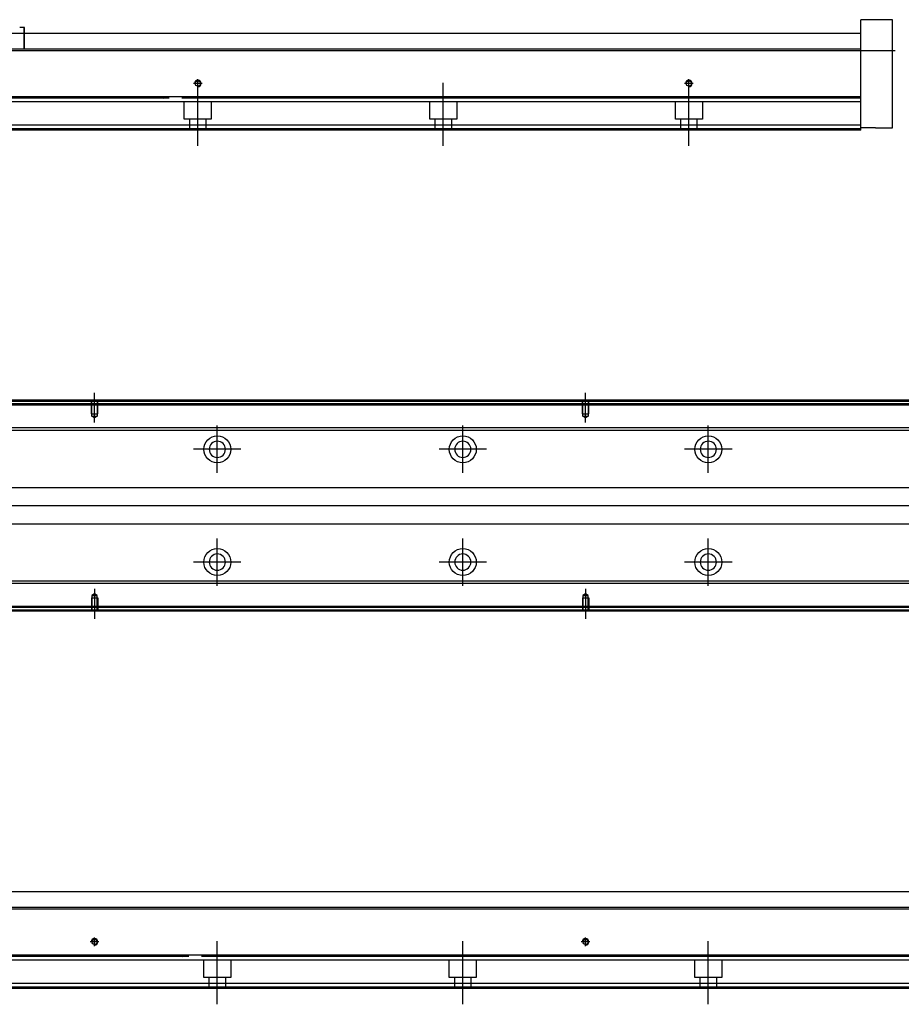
# Model space of a CAD drawing. Header units: millimetres. Extents: x -1108 to 3135, y -1596 to 860.
# Tile 225 of 256: x -680 to -321, y -957 to -556. Entities that reach past the tile are written whole.
import ezdxf
from ezdxf.lldxf.tags import DXFTag

# ---------------------------------------------------------------- set-up
doc = ezdxf.new("R2010")
doc.units = ezdxf.units.MM
doc.layers.get('0').update_dxf_attribs({"linetype": 'CONTINUOUS'})
tags = doc.linetypes.add('DASHED', pattern=[25.72, 12.86, -12.86]).pattern_tags.tags
tags[6:7] = [DXFTag(74, 4), DXFTag(75, 0), DXFTag(340, '0'), DXFTag(46, 0.0), DXFTag(50, 0.0), DXFTag(44, 0.0), DXFTag(45, 0.0)]
tags[4:5] = [DXFTag(74, 4), DXFTag(75, 0), DXFTag(340, '0'), DXFTag(46, 0.0), DXFTag(50, 0.0), DXFTag(44, 0.0), DXFTag(45, 0.0)]

msp = doc.modelspace()

# ---------------------------------------------------------------- linework, layer by layer
at = {"linetype": 'Continuous'}
for p, q in [((-324.61, -556.39), (-337.61, -556.39)), ((-337.61, -567.39), (-337.61, -556.39)), ((-324.61, -600.39), (-324.61, -556.39)), ((-678.36, -559.64), (-680.16, -559.64)), ((-678.36, -568.39), (-678.36, -559.64)), ((-678.26, -559.64), (-678.36, -559.64)), ((-678.26, -568.39), (-678.26, -559.64)), ((-728.36, -561.89), (-612.87, -561.89)), ((-612.87, -561.89), (-337.61, -561.89)), ((-614.44, -568.39), (-877.61, -568.39)), ((-337.61, -568.39), (-614.44, -568.39)), ((-337.61, -568.39), (-337.61, -567.39)), ((-337.61, -587.84), (-337.61, -568.39)), ((-619.12, -587.84), (-877.61, -587.84)), ((-337.61, -587.84), (-619.12, -587.84)), ((-337.61, -588.34), (-337.61, -587.84)), ((-337.61, -599.39), (-337.61, -588.34)), ((-621.91, -599.39), (-877.61, -599.39)), ((-622.39, -601.39), (-877.61, -601.39)), ((-337.61, -601.39), (-622.39, -601.39)), ((-337.61, -599.39), (-621.91, -599.39)), ((-337.61, -601.39), (-337.61, -599.39)), ((-331.61, -600.39), (-337.61, -600.39)), ((-331.61, -600.39), (-324.61, -600.39)), ((-598.81, -711.87), (-869.68, -711.87)), ((-599.05, -712.87), (-869.68, -712.87)), ((-229.68, -712.87), (-599.05, -712.87)), ((-229.68, -711.87), (-598.81, -711.87)), ((-601.41, -722.69), (-720.33, -722.69)), ((-601.65, -723.69), (-720.33, -723.69)), ((-229.68, -723.69), (-601.65, -723.69)), ((-229.68, -722.69), (-601.41, -722.69)), ((-722.23, -746.87), (-607.24, -746.87)), ((-607.24, -746.87), (-229.68, -746.87)), ((-610.85, -761.87), (-722.23, -761.87)), ((-229.68, -761.87), (-610.85, -761.87)), ((-616.44, -785.05), (-720.33, -785.05)), ((-229.68, -785.05), (-616.44, -785.05)), ((-616.68, -786.05), (-720.33, -786.05)), ((-229.68, -786.05), (-616.68, -786.05)), ((-619.05, -795.87), (-869.68, -795.87)), ((-619.29, -796.87), (-869.68, -796.87)), ((-229.68, -796.87), (-619.29, -796.87)), ((-229.68, -795.87), (-619.05, -795.87)), ((-720.43, -911.52), (-604.94, -911.52)), ((-604.94, -911.52), (-229.68, -911.52)), ((-606.51, -918.02), (-869.68, -918.02)), ((-229.68, -918.02), (-606.51, -918.02)), ((-611.2, -937.47), (-869.68, -937.47)), ((-229.68, -937.47), (-611.2, -937.47)), ((-613.98, -949.02), (-869.68, -949.02)), ((-229.68, -949.02), (-613.98, -949.02)), ((-614.46, -951.02), (-869.68, -951.02)), ((-229.68, -951.02), (-614.46, -951.02))]:
    msp.add_line(p, q, dxfattribs=at)
for p, q in [((-965.61, -568.89), (-323.61, -568.89)), ((-215.69, -754.42), (-957.68, -754.37)), ((-957.68, -918.52), (-215.68, -918.52))]:
    msp.add_line(p, q)
at = {"ltscale": 0.2}
for p, q in [((-607.61, -584.19), (-607.61, -580.59)), ((-407.61, -584.19), (-407.61, -580.59)), ((-605.81, -582.39), (-609.41, -582.39)), ((-607.61, -607.81), (-607.61, -582.06)), ((-507.61, -607.81), (-507.61, -582.06)), ((-405.81, -582.39), (-409.41, -582.39)), ((-407.61, -607.81), (-407.61, -582.06)), ((-649.68, -720.52), (-649.68, -708.37)), ((-449.68, -720.52), (-449.68, -708.37)), ((-599.68, -741.02), (-599.68, -721.72)), ((-499.68, -741.02), (-499.68, -721.72)), ((-399.68, -741.02), (-399.68, -721.72)), ((-590.03, -731.37), (-609.33, -731.37)), ((-490.03, -731.37), (-509.33, -731.37)), ((-390.03, -731.37), (-409.33, -731.37)), ((-599.68, -786.97), (-599.68, -767.67)), ((-499.68, -786.97), (-499.68, -767.67)), ((-399.68, -786.97), (-399.68, -767.67)), ((-590.03, -777.32), (-609.33, -777.32)), ((-490.03, -777.32), (-509.33, -777.32)), ((-390.03, -777.32), (-409.33, -777.32)), ((-649.68, -788.23), (-649.68, -800.37)), ((-449.68, -788.23), (-449.68, -800.37)), ((-649.68, -933.82), (-649.68, -930.22)), ((-449.68, -933.82), (-449.68, -930.22)), ((-647.88, -932.02), (-651.48, -932.02)), ((-599.68, -957.44), (-599.68, -931.69)), ((-499.68, -957.44), (-499.68, -931.69)), ((-447.88, -932.02), (-451.48, -932.02)), ((-399.68, -957.44), (-399.68, -931.69))]:
    msp.add_line(p, q, dxfattribs=at)
at = {"linetype": 'DASHED'}
for p, q in [((-634.86, -588.16), (-621.61, -588.39)), ((-619.62, -589.89), (-877.61, -589.89)), ((-337.61, -589.89), (-619.62, -589.89)), ((-613.11, -596.89), (-613.11, -589.89)), ((-602.11, -589.89), (-602.11, -596.89)), ((-513.11, -596.89), (-513.11, -589.89)), ((-502.11, -589.89), (-502.11, -596.89)), ((-413.11, -596.89), (-413.11, -589.89)), ((-402.11, -589.89), (-402.11, -596.89)), ((-602.11, -596.89), (-613.11, -596.89)), ((-610.91, -601.39), (-610.91, -596.89)), ((-604.31, -596.89), (-604.31, -601.39)), ((-502.11, -596.89), (-513.11, -596.89)), ((-510.91, -601.39), (-510.91, -596.89)), ((-504.31, -596.89), (-504.31, -601.39)), ((-402.11, -596.89), (-413.11, -596.89)), ((-410.91, -601.39), (-410.91, -596.89)), ((-404.31, -596.89), (-404.31, -601.39)), ((-622.27, -600.89), (-877.61, -600.89)), ((-337.61, -600.89), (-622.27, -600.89)), ((-229.68, -713.37), (-869.68, -713.37)), ((-618.92, -795.37), (-869.68, -795.37)), ((-229.68, -795.37), (-618.92, -795.37)), ((-626.93, -937.79), (-613.68, -938.02)), ((-611.69, -939.52), (-869.68, -939.52)), ((-229.68, -939.52), (-611.69, -939.52)), ((-605.18, -946.52), (-605.18, -939.52)), ((-594.18, -939.52), (-594.18, -946.52)), ((-505.18, -946.52), (-505.18, -939.52)), ((-494.18, -939.52), (-494.18, -946.52)), ((-405.18, -946.52), (-405.18, -939.52)), ((-394.18, -939.52), (-394.18, -946.52)), ((-594.18, -946.52), (-605.18, -946.52)), ((-602.98, -951.02), (-602.98, -946.52)), ((-596.38, -946.52), (-596.38, -951.02)), ((-494.18, -946.52), (-505.18, -946.52)), ((-502.98, -951.02), (-502.98, -946.52)), ((-496.38, -946.52), (-496.38, -951.02)), ((-394.18, -946.52), (-405.18, -946.52)), ((-402.98, -951.02), (-402.98, -946.52)), ((-396.38, -946.52), (-396.38, -951.02)), ((-614.34, -950.52), (-869.68, -950.52)), ((-229.68, -950.52), (-614.34, -950.52))]:
    msp.add_line(p, q, dxfattribs=at)
at = {"linetype": 'DASHED', "ltscale": 0.1}
for p, q in [((-650.98, -716.87), (-650.98, -711.87)), ((-650.76, -717.87), (-650.76, -711.87)), ((-648.61, -711.87), (-648.61, -717.87)), ((-648.38, -716.87), (-648.38, -711.87)), ((-450.98, -716.87), (-450.98, -711.87)), ((-450.76, -717.87), (-450.76, -711.87)), ((-448.61, -711.87), (-448.61, -717.87)), ((-448.38, -716.87), (-448.38, -711.87)), ((-650.98, -716.87), (-648.38, -716.87)), ((-450.98, -716.87), (-448.38, -716.87)), ((-649.68, -718.52), (-650.76, -717.87)), ((-650.76, -717.87), (-648.61, -717.87)), ((-648.61, -717.87), (-649.68, -718.52)), ((-449.68, -718.52), (-450.76, -717.87)), ((-450.76, -717.87), (-448.61, -717.87)), ((-448.61, -717.87), (-449.68, -718.52)), ((-650.98, -791.87), (-648.38, -791.87)), ((-650.98, -791.87), (-650.98, -796.87)), ((-649.68, -790.23), (-650.76, -790.88)), ((-650.76, -790.88), (-650.76, -796.87)), ((-650.76, -790.88), (-648.61, -790.88)), ((-648.61, -790.88), (-649.68, -790.23)), ((-648.61, -796.87), (-648.61, -790.88)), ((-648.38, -791.87), (-648.38, -796.87)), ((-450.98, -791.87), (-448.38, -791.87)), ((-450.98, -791.87), (-450.98, -796.87)), ((-449.68, -790.23), (-450.76, -790.88)), ((-450.76, -790.88), (-450.76, -796.87)), ((-450.76, -790.88), (-448.61, -790.88)), ((-448.61, -790.88), (-449.68, -790.23)), ((-448.61, -796.87), (-448.61, -790.88)), ((-448.38, -791.87), (-448.38, -796.87))]:
    msp.add_line(p, q, dxfattribs=at)
at = {"linetype": 'Continuous'}
for centre, radius in [((-607.61, -582.39), 1.07), ((-407.61, -582.39), 1.07), ((-599.68, -731.37), 5.5), ((-499.68, -731.37), 5.5), ((-399.68, -731.37), 5.5), ((-599.68, -777.32), 5.5), ((-499.68, -777.32), 5.5), ((-399.68, -777.32), 5.5), ((-649.68, -932.02), 1.07), ((-449.68, -932.02), 1.07)]:
    msp.add_circle(centre, radius, dxfattribs=at)
at = {"linetype": 'Continuous', "extrusion": (0, 0, -1)}
for centre in [(599.68, -731.37), (499.68, -731.37), (399.68, -731.37)]:
    msp.add_circle(centre, 3.3, dxfattribs=at)
at = {"linetype": 'Continuous', "extrusion": (-6.12303e-17, 0, -1)}
for centre in [(599.68, -777.32), (499.68, -777.32), (399.68, -777.32)]:
    msp.add_circle(centre, 3.3, dxfattribs=at)
for centre in [(-607.61, -582.39), (-407.61, -582.39), (-649.68, -932.02), (-449.68, -932.02)]:
    msp.add_arc(centre, 1.3, 270, 180)
at = {"linetype": 'Continuous'}
for points in [[(-619.24, -588.34), (-877.61, -588.34)], [(-337.61, -588.34), (-614.1, -588.34)], [(-598.69, -711.37), (-869.68, -711.37)], [(-229.68, -711.37), (-598.69, -711.37)], [(-619.41, -797.37), (-869.68, -797.37)], [(-229.68, -797.37), (-619.41, -797.37)], [(-611.32, -937.97), (-869.68, -937.97)], [(-229.68, -937.97), (-606.17, -937.97)]]:
    msp.add_open_spline(points, degree=1, dxfattribs=at)

doc.saveas('drawing.dxf')
